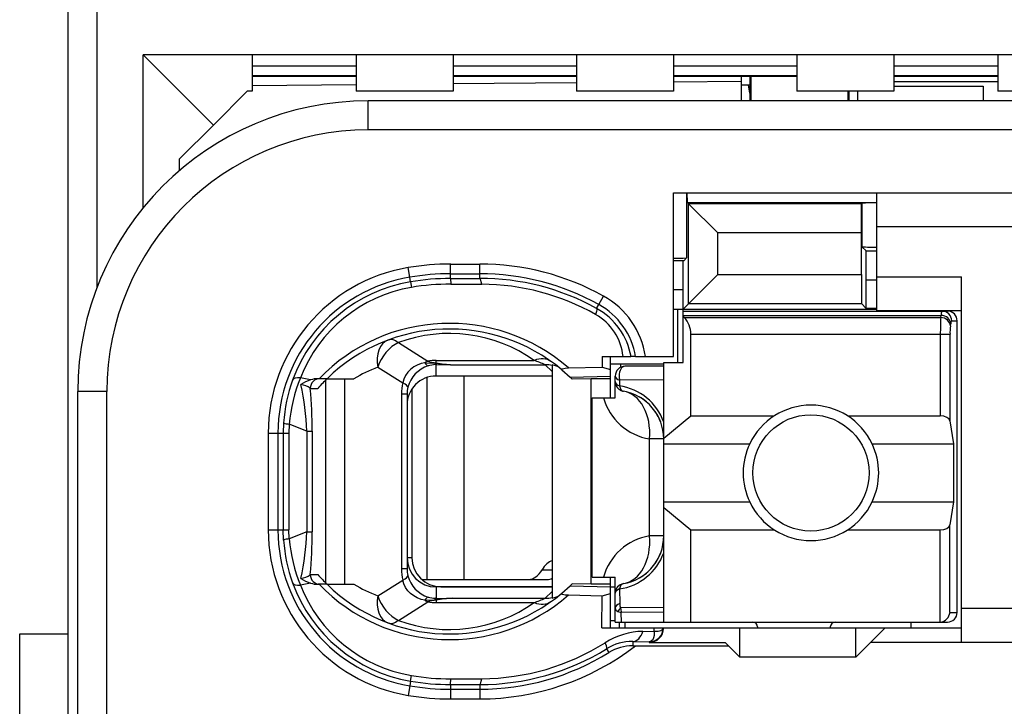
# Model space of a CAD drawing. Extents: x 0 to 183, y 0 to 174.
# Tile 16 of 31: x 0 to 10.17, y 94.41 to 101.5. Entities that reach past the tile are written whole.
import ezdxf

# ---------------------------------------------------------------- set-up
doc = ezdxf.new("R2010")
doc.units = 0
doc.header["$LTSCALE"] = 11.336579
doc.header["$MEASUREMENT"] = 0
doc.layers.get('0').update_dxf_attribs({"linetype": 'CONTINUOUS'})

msp = doc.modelspace()

# ---------------------------------------------------------------- linework, layer by layer
at = {"color": 7, "linetype": 'CONTINUOUS'}
for p, q in [((0.5023, 18.2086), (0.5023, 138.6073)), ((0.8023, 98.7358), (0.8023, 104.5818)), ((1.2774, 99.5547), (1.2774, 101.1336)), ((2.0023, 100.4087), (1.2774, 101.1336)), ((11.2272, 101.1336), (1.2774, 101.1336)), ((2.4022, 101.1336), (2.4022, 100.7588)), ((3.4775, 101.1336), (3.4775, 100.7588)), ((4.4772, 101.1336), (4.4772, 100.7588)), ((5.7522, 101.1336), (5.7522, 100.7588)), ((6.7524, 101.1336), (6.7524, 100.7588)), ((8.0274, 101.1336), (8.0274, 100.7588)), ((9.0271, 101.1336), (9.0271, 100.7588)), ((10.1024, 101.1336), (10.1024, 100.7588)), ((3.4775, 101.0165), (2.4022, 101.0165)), ((5.7522, 101.0165), (4.4772, 101.0165)), ((8.0274, 101.0165), (6.7524, 101.0165)), ((10.1024, 101.0165), (9.0271, 101.0165)), ((3.4775, 100.9176), (2.4022, 100.9176)), ((3.4775, 100.9086), (2.4022, 100.9086)), ((5.7522, 100.9176), (4.4772, 100.9176)), ((5.7522, 100.9086), (4.4772, 100.9086)), ((8.0274, 100.9176), (6.7524, 100.9176)), ((8.0274, 100.9086), (6.7524, 100.9086)), ((7.4524, 100.8587), (6.7524, 100.8525)), ((7.4524, 100.9086), (7.4524, 100.6588)), ((7.5423, 100.9086), (7.5423, 100.6585)), ((7.5523, 100.9086), (7.5523, 100.6588)), ((10.1024, 100.9176), (9.0271, 100.9176)), ((10.1024, 100.9086), (9.0271, 100.9086)), ((9.0271, 100.8587), (10.1024, 100.8587)), ((2.0023, 100.4087), (2.3523, 100.7588)), ((2.4022, 100.7588), (2.3523, 100.7588)), ((3.4775, 100.8239), (2.4022, 100.8146)), ((4.4772, 100.7588), (3.4775, 100.7588)), ((5.7522, 100.8438), (4.4772, 100.8328)), ((6.7524, 100.7588), (5.7522, 100.7588)), ((7.4524, 100.8245), (7.5423, 100.8245)), ((7.5423, 100.7388), (7.5278, 100.8245)), ((9.0271, 100.7588), (8.0274, 100.7588)), ((8.5524, 100.7588), (8.5524, 100.6588)), ((8.5624, 100.7588), (8.5624, 100.6588)), ((8.6523, 100.7588), (8.6523, 100.6588)), ((9.0271, 100.8087), (9.9522, 100.8087)), ((9.9522, 100.8087), (9.9522, 100.6588)), ((10.8524, 100.7588), (10.1024, 100.7588)), ((3.6022, 100.3588), (3.6022, 100.6588)), ((11.6023, 100.6588), (3.6022, 100.6588)), ((1.6523, 100.0587), (2.0023, 100.4087)), ((11.9024, 100.3588), (3.6022, 100.3588)), ((1.6523, 99.9385), (1.6523, 100.0587)), ((6.7524, 98.0189), (6.7524, 99.7087)), ((6.7524, 99.7087), (11.8022, 99.7087)), ((6.8888, 99.7087), (6.8888, 99.0386)), ((6.8981, 99.6088), (6.8933, 99.7087)), ((8.8521, 98.4936), (8.8521, 99.7087)), ((6.8981, 99.6088), (6.9095, 99.5971)), ((6.8981, 99.6088), (8.8521, 99.6088)), ((6.9095, 98.566), (6.9095, 99.5971)), ((6.9095, 99.5971), (7.2099, 99.297)), ((8.695, 99.5971), (6.9095, 99.5971)), ((8.6947, 99.297), (8.695, 99.5971)), ((8.6989, 99.6012), (8.695, 99.5971)), ((8.6989, 99.6012), (8.6989, 99.1537)), ((11.8022, 99.3586), (8.8521, 99.3586)), ((7.2099, 98.8664), (7.2099, 99.297)), ((8.6947, 99.297), (7.2099, 99.297)), ((8.6947, 98.8664), (8.6947, 99.297)), ((8.7426, 99.1099), (8.6989, 99.1537)), ((6.8588, 99.0086), (6.8888, 99.0386)), ((8.744, 98.8099), (8.7426, 99.1099)), ((8.7426, 99.1099), (8.8521, 99.1099)), ((4.03, 98.8388), (4.0135, 98.9377)), ((4.4524, 98.8254), (4.4524, 98.9745)), ((4.4524, 98.9745), (4.7521, 98.9745)), ((4.7521, 98.8261), (4.7521, 98.9745)), ((6.8588, 99.0086), (6.7524, 99.0086)), ((6.8523, 98.7086), (6.8536, 99.0086)), ((4.0383, 98.7909), (4.03, 98.8388)), ((4.4524, 98.8743), (4.7521, 98.8743)), ((4.4524, 98.8254), (4.7521, 98.8261)), ((4.4524, 98.825), (4.4531, 98.7668)), ((6.8523, 98.5088), (7.2099, 98.8664)), ((7.2099, 98.8664), (8.6947, 98.8664)), ((8.6947, 98.8664), (8.695, 98.566)), ((8.8521, 98.8436), (9.7272, 98.8436)), ((9.7272, 95.0687), (9.7272, 98.8436)), ((4.0383, 98.7902), (4.0473, 98.733)), ((4.4531, 98.7668), (4.7728, 98.7658)), ((8.744, 98.517), (8.744, 98.8099)), ((8.744, 98.8099), (8.8521, 98.8099)), ((5.9813, 98.5563), (6.0299, 98.6435)), ((6.8523, 98.7086), (6.7524, 98.7086)), ((6.8523, 97.9586), (6.8523, 98.7086)), ((5.9596, 98.5163), (5.9813, 98.5563)), ((6.9095, 98.566), (8.695, 98.566)), ((8.744, 98.517), (8.695, 98.566)), ((8.8521, 98.517), (8.744, 98.517)), ((6.7524, 98.5088), (8.8521, 98.5088)), ((6.7971, 97.9586), (6.7971, 98.5088)), ((6.8523, 98.4888), (9.5822, 98.4888)), ((6.8523, 98.4443), (9.5164, 98.4443)), ((6.8623, 98.4223), (6.8523, 98.4306)), ((6.8623, 98.4223), (9.5129, 98.4223)), ((8.8521, 98.4936), (9.7272, 98.4936)), ((9.5129, 98.4223), (9.5164, 98.4443)), ((9.6125, 98.3355), (9.6159, 98.3579)), ((9.6259, 98.3889), (9.6824, 98.3889)), ((9.6824, 95.3787), (9.6824, 98.3889)), ((6.9322, 97.4072), (6.9322, 98.249)), ((6.9322, 98.249), (9.608, 98.249)), ((9.5084, 98.249), (9.5084, 97.4072)), ((9.608, 98.249), (9.608, 97.3548)), ((3.9122, 98.1632), (4.2178, 97.9723)), ((6.0161, 98.0189), (6.0172, 97.9093)), ((6.0161, 98.0189), (6.3141, 98.0189)), ((6.1023, 97.5937), (6.1023, 98.0189)), ((6.3148, 98.0189), (6.3159, 98.0189)), ((6.362, 98.0189), (6.3162, 98.0189)), ((6.3624, 98.0189), (6.7524, 98.0189)), ((3.7, 97.909), (3.9573, 97.7481)), ((4.0707, 97.9117), (4.0376, 97.8866)), ((4.1072, 97.9317), (4.0707, 97.9117)), ((4.1461, 97.9465), (4.1072, 97.9317)), ((4.1871, 97.9561), (4.1461, 97.9465)), ((4.1871, 97.9561), (4.2933, 97.9517)), ((4.2933, 97.9517), (4.3022, 97.9551)), ((4.2933, 97.9517), (4.2933, 97.9362)), ((4.3074, 97.95), (4.2933, 97.9517)), ((4.3022, 97.9362), (4.2933, 97.9362)), ((4.3022, 97.9551), (4.3022, 97.9793)), ((4.3022, 97.9793), (5.3144, 97.9793)), ((4.3022, 97.8187), (4.3022, 97.9362)), ((4.3022, 97.9362), (4.472, 97.9348)), ((4.3074, 97.95), (4.3026, 97.9365)), ((4.472, 97.9348), (5.4277, 97.9348)), ((5.5021, 97.8659), (5.4277, 97.9348)), ((5.5021, 97.9331), (5.5021, 95.5268)), ((5.6692, 97.9014), (6.0172, 97.9093)), ((6.0172, 97.9093), (6.1023, 97.8845)), ((6.1016, 97.9438), (6.6525, 97.9438)), ((6.2066, 97.9438), (6.2066, 97.9076)), ((6.6525, 97.9186), (6.2521, 97.9186)), ((6.6525, 95.2788), (6.6525, 97.9586)), ((6.6525, 97.9586), (6.8523, 97.9586)), ((3.9859, 97.8235), (3.9684, 97.7867)), ((4.009, 97.8573), (3.9859, 97.8235)), ((4.0376, 97.8866), (4.009, 97.8573)), ((5.5021, 97.8187), (4.3022, 97.8187)), ((4.5875, 97.8187), (4.5875, 95.7184)), ((5.601, 97.8825), (5.6858, 97.807)), ((5.6858, 97.807), (6.1023, 97.816)), ((5.6858, 97.807), (5.7023, 97.7912)), ((6.1522, 97.5937), (6.1522, 97.8187)), ((3.0065, 97.7791), (2.9004, 97.7994)), ((3.176, 97.7912), (3.083, 97.7912)), ((3.1639, 95.6805), (3.1639, 97.7791)), ((3.1764, 97.7912), (3.454, 97.7912)), ((3.3583, 95.6688), (3.3583, 97.7912)), ((3.9684, 97.7867), (3.9573, 97.7481)), ((4.2057, 97.8029), (4.2057, 95.7184)), ((5.7026, 97.7908), (5.7068, 97.787)), ((5.9021, 97.7912), (5.7068, 97.787)), ((5.9021, 95.6688), (5.9021, 97.7912)), ((6.1023, 97.7912), (5.9021, 97.7912)), ((6.197, 97.7743), (6.1963, 97.7171)), ((6.6525, 97.7805), (6.197, 97.7743)), ((0.6022, 80.859), (0.6022, 97.6589)), ((0.9022, 97.6589), (0.6022, 97.6589)), ((0.9022, 90.9676), (0.9022, 97.6589)), ((3.0027, 97.6912), (3.0809, 97.6912)), ((3.9436, 97.6327), (3.9436, 95.8273)), ((4.0021, 97.6327), (3.9436, 97.6327)), ((4.0021, 97.6327), (4.0021, 95.8273)), ((4.0521, 97.684), (4.0521, 95.9437)), ((5.9124, 95.7439), (5.9124, 97.5937)), ((5.9124, 97.5937), (6.1522, 97.5937)), ((6.6525, 97.1764), (6.9322, 97.4072)), ((6.9322, 97.4072), (7.7941, 97.4072)), ((8.5504, 97.4072), (9.5084, 97.4072)), ((2.7271, 97.3348), (2.7233, 97.2287)), ((2.785, 97.3217), (2.7819, 97.2287)), ((2.9679, 97.2501), (2.785, 97.3217)), ((9.608, 97.3548), (9.6438, 97.1185)), ((2.569, 97.2287), (2.569, 96.231)), ((2.569, 97.2287), (2.7819, 97.2287)), ((2.6692, 97.2287), (2.6692, 96.231)), ((2.7233, 97.2287), (2.7233, 96.231)), ((2.7819, 97.2287), (2.7819, 96.231)), ((2.9679, 97.2501), (2.9679, 96.2104)), ((2.9679, 97.2501), (3.0234, 97.2501)), ((3.0234, 97.2501), (3.0234, 96.2104)), ((6.5057, 96.169), (6.5057, 97.1688)), ((6.6525, 97.1688), (6.5057, 97.1688)), ((6.6525, 97.1185), (7.5403, 97.1185)), ((8.8043, 97.1185), (9.6438, 97.1185)), ((9.6438, 97.1185), (9.6438, 96.519)), ((6.6525, 96.519), (7.5403, 96.519)), ((8.8043, 96.519), (9.6438, 96.519)), ((9.6438, 96.519), (9.608, 96.2827)), ((6.6525, 96.4612), (6.9322, 96.2304)), ((9.608, 95.3787), (9.608, 96.2827)), ((2.569, 96.231), (2.7819, 96.231)), ((2.7271, 96.1249), (2.7233, 96.231)), ((2.785, 96.138), (2.7819, 96.231)), ((2.9679, 96.2104), (2.785, 96.138)), ((2.9679, 96.2104), (3.0234, 96.2104)), ((6.9322, 95.2788), (6.9322, 96.2304)), ((6.9322, 96.2304), (7.7941, 96.2304)), ((8.5504, 96.2304), (9.5084, 96.2304)), ((9.5084, 95.2788), (9.5084, 96.2304)), ((6.6525, 96.169), (6.5057, 96.169)), ((4.0521, 95.9437), (4.0021, 95.9437)), ((4.0021, 95.8273), (3.9436, 95.8273)), ((5.3964, 95.819), (5.5021, 95.819)), ((3.0065, 95.6812), (2.9004, 95.6605)), ((3.0027, 95.7687), (3.0809, 95.7687)), ((3.176, 95.6688), (3.083, 95.6688)), ((3.1764, 95.6688), (3.454, 95.6688)), ((3.7, 95.551), (3.9573, 95.7115)), ((3.9684, 95.6729), (3.9573, 95.7115)), ((3.9859, 95.6364), (3.9684, 95.6729)), ((4.1537, 95.7184), (5.448, 95.7184)), ((5.6858, 95.6529), (5.7023, 95.6688)), ((5.7026, 95.6688), (5.7068, 95.6729)), ((5.9021, 95.6688), (5.7068, 95.6729)), ((6.1023, 95.6688), (5.9021, 95.6688)), ((5.9124, 95.7439), (6.1522, 95.7439)), ((6.1023, 95.2189), (6.1023, 95.7439)), ((6.1522, 95.2788), (6.1522, 95.7439)), ((4.009, 95.6027), (3.9859, 95.6364)), ((4.0376, 95.573), (4.009, 95.6027)), ((4.0707, 95.5482), (4.0376, 95.573)), ((4.3022, 95.6412), (4.3022, 95.5234)), ((5.5021, 95.6412), (4.3022, 95.6412)), ((4.3522, 95.644), (5.5021, 95.644)), ((5.5021, 95.5937), (5.4277, 95.5248)), ((5.601, 95.5772), (5.6858, 95.6529)), ((5.6858, 95.6529), (6.1023, 95.644)), ((6.0172, 95.5503), (6.1023, 95.5751)), ((6.1023, 95.644), (6.1522, 95.644)), ((6.1963, 95.6205), (6.1987, 95.4704)), ((3.9122, 95.2967), (4.2178, 95.4876)), ((4.1072, 95.5282), (4.0707, 95.5482)), ((4.1461, 95.5131), (4.1072, 95.5282)), ((4.1871, 95.5034), (4.1461, 95.5131)), ((4.1871, 95.5034), (4.2933, 95.5083)), ((4.2933, 95.5083), (4.2933, 95.5241)), ((4.3022, 95.5234), (4.2933, 95.5241)), ((4.3074, 95.5103), (4.2933, 95.5083)), ((4.2933, 95.5083), (4.3022, 95.5048)), ((4.3022, 95.5234), (4.472, 95.5248)), ((4.3022, 95.5048), (4.3022, 95.4807)), ((4.3022, 95.4807), (5.3144, 95.4807)), ((4.3074, 95.5103), (4.3026, 95.5234)), ((4.472, 95.5248), (5.4277, 95.5248)), ((5.6692, 95.5586), (6.0172, 95.5503)), ((6.0141, 95.2189), (6.0172, 95.5503)), ((6.1784, 95.3877), (6.2142, 95.3766)), ((6.6525, 95.4297), (6.2077, 95.4249)), ((6.6525, 95.3801), (6.2142, 95.3766)), ((6.2156, 95.2788), (6.2142, 95.3766)), ((9.608, 95.3787), (9.6824, 95.3787)), ((11.8022, 95.4187), (9.7272, 95.4187)), ((6.1023, 95.294), (6.1522, 95.294)), ((6.1526, 95.2788), (9.5822, 95.2788)), ((6.1974, 95.2189), (6.1974, 95.2788)), ((6.2521, 95.2788), (6.2521, 95.2189)), ((9.2022, 95.2788), (9.2022, 95.2189)), ((6.0141, 95.2189), (9.7272, 95.2189)), ((6.4382, 95.183), (6.5532, 95.1844)), ((6.5536, 95.1617), (6.5522, 95.141)), ((6.5532, 95.1844), (6.5539, 95.2189)), ((6.5532, 95.1844), (6.5939, 95.1851)), ((6.5532, 95.1844), (6.5536, 95.1617)), ((6.5939, 95.1851), (6.6104, 95.1872)), ((6.6104, 95.1872), (6.6238, 95.192)), ((6.6238, 95.192), (6.6345, 95.1975)), ((6.6345, 95.1975), (6.6418, 95.2051)), ((6.6418, 95.2051), (6.6459, 95.2182)), ((7.4372, 94.9184), (7.4372, 95.2189)), ((7.6222, 95.2285), (7.6222, 95.2189)), ((8.3722, 95.2285), (8.3722, 95.2189)), ((8.6372, 94.9184), (8.6372, 95.2189)), ((8.9373, 95.2189), (8.7874, 95.0687)), ((0.0024, 60.1588), (0.0024, 95.1589)), ((0.0024, 95.1589), (0.5023, 95.1589)), ((6.3327, 95.0776), (6.3327, 95.0335)), ((6.3327, 95.0776), (6.5022, 95.0749)), ((6.5112, 95.0762), (6.5022, 95.0749)), ((6.5022, 95.0749), (6.5022, 95.0687)), ((6.5022, 95.0687), (7.2874, 95.0687)), ((6.5267, 95.0838), (6.5112, 95.0762)), ((6.5384, 95.0969), (6.5267, 95.0838)), ((6.547, 95.1162), (6.5384, 95.0969)), ((6.5522, 95.141), (6.547, 95.1162)), ((7.3222, 95.0335), (7.2874, 95.0687)), ((8.6372, 94.9184), (8.7874, 95.0687)), ((11.8022, 95.0687), (8.7874, 95.0687)), ((6.063, 95.0039), (6.0868, 94.9653)), ((6.3327, 95.0335), (7.3222, 95.0335)), ((7.3222, 95.0335), (7.4372, 94.9184)), ((8.6372, 94.9184), (7.4372, 94.9184)), ((4.0383, 94.669), (4.03, 94.6208)), ((4.0383, 94.6697), (4.0473, 94.7269)), ((4.4524, 94.6346), (4.4531, 94.6931)), ((4.4531, 94.6931), (4.7728, 94.6938)), ((4.03, 94.6208), (4.0135, 94.5223)), ((4.4524, 94.6346), (4.4524, 94.4857)), ((4.4524, 94.6346), (4.7521, 94.6339)), ((4.4524, 94.5857), (4.7521, 94.5857)), ((4.7521, 94.6339), (4.7521, 94.4857)), ((4.4524, 94.4857), (4.7521, 94.4857))]:
    msp.add_line(p, q, dxfattribs=at)
for centre, radius, start, end in [((3.6023, 97.6587), 3.0001, 90.00237, 179.99763), ((3.6023, 97.6587), 2.7, 90.0024, 179.9976), ((6.7704, 101.0355), 2.0007, 269.48254, 273.39128), ((4.3026, 97.2284), 1.7336, 99.59901, 179.98798), ((4.4532, 96.3338), 2.6407, 90.01696, 99.58502), ((4.752, 96.3429), 2.6317, 60.94959, 89.99742), ((4.302, 97.2288), 1.6328, 99.58925, 180.00312), ((4.4509, 96.3607), 2.5136, 89.96625, 99.63945), ((4.4509, 96.3362), 2.4892, 89.96462, 99.5409), ((4.7521, 96.3394), 2.5349, 60.99196, 89.99883), ((4.7577, 96.3392), 2.4869, 61.09792, 90.12801), ((4.2998, 97.2385), 1.574, 99.56387, 159.99195), ((4.2981, 97.2537), 1.5005, 99.62283, 158.67229), ((4.7583, 96.3404), 2.4254, 60.60863, 89.65697), ((5.6136, 97.8919), 0.8592, 8.49965, 61.0161), ((5.6181, 97.8972), 0.7069, 9.91316, 61.14529), ((5.6127, 97.8916), 0.7601, 9.63911, 60.98457), ((5.6762, 97.9662), 0.5584, 5.41699, 60.80314), ((6.7046, 98.2601), 0.2272, 357.20289, 45.80243), ((12.4059, 98.2667), 2.8975, 176.92151, 180.34948), ((4.4395, 96.4912), 1.8711, 48.91041, 135.99152), ((10.2121, 98.2635), 0.6039, 173.15707, 181.3768), ((4.4393, 96.4913), 1.8124, 50.13718, 134.17581), ((4.4394, 96.7459), 1.5122, 54.64692, 110.40313), ((4.2266, 96.4939), 1.5099, 110.4118, 120.77615), ((4.3163, 97.6216), 0.3165, 107.53299, 165.30939), ((4.5212, 99.0654), 1.1317, 258.84207, 267.50996), ((4.5323, 99.4903), 1.5567, 261.6921, 267.78183), ((4.7568, 96.3908), 1.6835, 66.51471, 70.65936), ((6.2522, 97.8186), 0.1, 90.04068, 179.95932), ((4.3027, 97.5185), 0.3002, 90.0966, 180.16581), ((4.3255, 97.227), 1.602, 159.92151, 176.14134), ((4.4831, 97.1643), 1.7054, 158.13496, 174.70239), ((0.06, 97.1242), 2.9107, 2.47934, 12.04395), ((4.3725, 96.5529), 1.7216, 134.02668, 138.60913), ((4.2951, 97.6328), 0.293, 166.36603, 180.0308), ((6.1109, 97.1478), 0.5757, 19.83788, 81.4724), ((-1.9519, 97.238), 4.9753, 0.1392, 5.22674), ((6.1523, 97.1685), 0.5001, 0.03568, 80.41423), ((6.1542, 97.1712), 0.4969, 40.10239, 60.36207), ((6.6054, 97.7597), 0.5993, 196.07886, 260.41981), ((8.1723, 96.8186), 0.6995, 25.38521, 154.61479), ((6.1448, 97.1646), 0.5083, 20.23, 39.99265), ((8.1725, 96.8188), 0.6997, 154.63731, 205.36269), ((8.1747, 96.8188), 0.6972, 334.54104, 25.45896), ((8.1723, 96.8189), 0.6995, 205.38521, 334.61479), ((4.3025, 96.2315), 1.7335, 180.0167, 260.4033), ((4.3026, 96.2312), 1.6333, 180.00782, 260.39486), ((0.0627, 96.3357), 2.908, 347.95246, 357.52943), ((-1.9511, 96.2219), 4.9745, 354.77297, 359.86705), ((4.3348, 96.2345), 1.6114, 183.89848, 200.02926), ((4.4822, 96.2955), 1.7045, 185.30112, 201.8712), ((6.6062, 95.5773), 0.6002, 99.64097, 163.87963), ((6.1523, 96.1688), 0.5001, 279.58452, 0.02247), ((6.1114, 96.1892), 0.5749, 278.49109, 340.23043), ((6.1449, 96.1726), 0.5083, 320.00677, 339.76968), ((4.3521, 95.944), 0.3, 180.05534, 270.01206), ((6.1533, 96.1677), 0.4987, 299.63781, 319.80876), ((4.3007, 96.2223), 1.5752, 200.03604, 260.4101), ((2.8701, 95.9606), 0.2341, 278.97782, 304.62591), ((3.083, 95.9111), 0.2423, 251.60282, 270.00489), ((4.4395, 96.9692), 1.8714, 224.01659, 311.08148), ((4.4395, 96.9685), 1.8124, 225.81605, 309.85444), ((4.2131, 96.9379), 1.4788, 239.11459, 249.69746), ((4.2976, 96.2056), 1.4998, 201.31295, 260.39192), ((4.4393, 96.7149), 1.513, 249.61305, 305.3369), ((4.5346, 93.8724), 1.6536, 92.16646, 97.89695), ((5.4839, 95.6766), 0.1508, 276.94593, 309.75035), ((6.4536, 94.4261), 0.757, 91.16965, 122.31932), ((4.7562, 97.1251), 2.4313, 270.39171, 302.11945), ((6.3252, 94.575), 0.5027, 89.13921, 121.43696), ((4.7517, 97.1225), 2.6367, 270.00981, 307.60409), ((4.7578, 97.121), 2.4871, 269.86997, 301.65392), ((4.7519, 97.1225), 2.5369, 270.0065, 301.74943), ((6.3286, 94.571), 0.4626, 89.48783, 121.51969), ((4.454, 97.1581), 2.5236, 260.5196, 269.96518), ((4.4507, 97.1209), 2.4278, 260.43353, 270.05568), ((4.452, 97.1367), 2.551, 260.47946, 270.00989), ((4.4542, 97.1605), 2.6748, 260.51749, 269.96285)]:
    msp.add_arc(centre, radius, start, end, dxfattribs=at)
for points in [[(8.5659, 100.7594), (8.5645, 100.7525), (8.5635, 100.7457), (8.5624, 100.7388)], [(8.8521, 99.6064), (8.8012, 99.6067), (8.7498, 99.6053), (8.6989, 99.6015)], [(8.6989, 99.1537), (8.7498, 99.1496), (8.8012, 99.1482), (8.8521, 99.1485)], [(4.7728, 98.7658), (4.7673, 98.8033), (4.76, 98.825), (4.7521, 98.8261)], [(4.4531, 98.7668), (4.317, 98.7671), (4.1813, 98.7554), (4.0473, 98.733)], [(9.6125, 98.3355), (9.6101, 98.382), (9.5663, 98.4202), (9.5129, 98.4223)], [(9.5253, 98.4888), (9.5194, 98.4747), (9.5164, 98.4598), (9.517, 98.4447)], [(9.6159, 98.3579), (9.6135, 98.4044), (9.5698, 98.4426), (9.5164, 98.4443)], [(9.6259, 98.3889), (9.6259, 98.444), (9.5815, 98.4888), (9.5264, 98.4888)], [(9.6824, 98.3889), (9.6824, 98.444), (9.6376, 98.4888), (9.5822, 98.4888)], [(9.6249, 98.3889), (9.619, 98.3795), (9.6163, 98.3689), (9.6166, 98.3579)], [(3.8075, 98.1901), (3.7196, 98.1574), (3.6752, 98.0416), (3.7, 97.909)], [(3.9122, 98.1632), (3.8189, 98.1215), (3.7352, 98.0206), (3.7, 97.909)], [(3.9122, 98.1632), (3.8743, 98.1918), (3.8378, 98.2011), (3.8075, 98.1901)], [(4.2178, 97.9723), (4.2075, 97.9679), (4.1971, 97.9624), (4.1871, 97.9561)], [(4.1878, 97.9565), (4.194, 97.9417), (4.2057, 97.9297), (4.2205, 97.9227)], [(4.2174, 97.9723), (4.2453, 97.9641), (4.2736, 97.9582), (4.3022, 97.9555)], [(4.3022, 97.9793), (4.274, 97.9793), (4.2457, 97.9772), (4.2178, 97.9723)], [(4.2933, 97.9362), (4.2685, 97.9352), (4.2443, 97.931), (4.2209, 97.9234)], [(5.4877, 97.9696), (5.4425, 98.0017), (5.3798, 98.0054), (5.3144, 97.9793)], [(5.5021, 97.9262), (5.478, 97.9321), (5.4529, 97.9352), (5.4277, 97.9348)], [(5.5803, 97.8997), (5.558, 97.9176), (5.5307, 97.9293), (5.5021, 97.9331)], [(6.1522, 97.8187), (6.1522, 97.8008), (6.1691, 97.7842), (6.197, 97.7743)], [(2.9004, 97.7994), (2.857, 97.8022), (2.8281, 97.7939), (2.8208, 97.777)], [(3.0031, 97.6919), (2.9741, 97.7116), (2.9414, 97.725), (2.9066, 97.7309)], [(3.0065, 97.7791), (2.9714, 97.7677), (2.9376, 97.7519), (2.9069, 97.7315)], [(3.1013, 97.7912), (3.0468, 97.7912), (3.0027, 97.7463), (3.0027, 97.6912)], [(3.083, 97.7912), (3.0572, 97.7908), (3.0313, 97.7867), (3.0065, 97.7791)], [(3.9573, 97.7481), (3.9481, 97.7102), (3.9436, 97.6716), (3.9436, 97.6327)], [(4.0104, 97.7019), (4.0121, 97.714), (3.9932, 97.7309), (3.9573, 97.7481)], [(6.1522, 97.7605), (6.1522, 97.7429), (6.1688, 97.7267), (6.1963, 97.7171)], [(6.1522, 97.7605), (6.1522, 97.7367), (6.1605, 97.714), (6.176, 97.6957)], [(6.1963, 97.7171), (6.2015, 97.6861), (6.2163, 97.6651), (6.2356, 97.6616)], [(6.176, 97.6957), (6.1836, 97.6868), (6.1925, 97.6792), (6.2029, 97.6733)], [(6.2029, 97.6733), (6.2129, 97.6678), (6.2239, 97.6637), (6.2356, 97.6616)], [(6.5057, 97.1688), (6.527, 97.4203), (6.4109, 97.632), (6.2356, 97.6616)], [(9.608, 97.3548), (9.6035, 97.3844), (9.5605, 97.4072), (9.5084, 97.4072)], [(2.7268, 97.3342), (2.7454, 97.3272), (2.765, 97.3231), (2.785, 97.3225)], [(9.5084, 96.2304), (9.5605, 96.2304), (9.6035, 96.2531), (9.608, 96.2827)], [(2.785, 96.1373), (2.765, 96.1366), (2.7454, 96.1325), (2.7268, 96.1256)], [(6.2356, 95.6757), (6.4109, 95.7053), (6.527, 95.9168), (6.5057, 96.169)], [(4.0025, 95.9423), (4.0021, 95.7763), (4.1362, 95.6412), (4.3022, 95.6412)], [(5.5025, 95.9127), (5.4615, 95.9003), (5.4239, 95.8672), (5.3964, 95.819)], [(3.9436, 95.8273), (3.9436, 95.788), (3.9481, 95.7494), (3.9573, 95.7115)], [(4.0021, 95.8273), (4.0021, 95.8038), (4.0049, 95.7804), (4.0104, 95.7584)], [(5.2565, 95.7184), (5.3099, 95.7205), (5.3605, 95.757), (5.3964, 95.819)], [(2.8208, 95.6826), (2.8281, 95.6661), (2.857, 95.6578), (2.9004, 95.6605)], [(2.9069, 95.7287), (2.9376, 95.7081), (2.9714, 95.6922), (3.0065, 95.6805)], [(3.0027, 95.7687), (3.0027, 95.7136), (3.0468, 95.6688), (3.1013, 95.6688)], [(3.0809, 95.7687), (3.1112, 95.7342), (3.1429, 95.7012), (3.176, 95.6688)], [(3.9573, 95.7115), (3.9932, 95.7294), (4.0121, 95.746), (4.0104, 95.7584)], [(4.0101, 95.7577), (4.0376, 95.6529), (4.1172, 95.5689), (4.2209, 95.5365)], [(5.448, 95.7184), (5.4663, 95.7191), (5.4845, 95.7239), (5.5018, 95.7322)], [(6.2356, 95.6757), (6.1874, 95.6674), (6.1522, 95.6261), (6.1522, 95.5772)], [(6.2356, 95.6757), (6.2163, 95.6722), (6.2015, 95.6516), (6.1963, 95.6205)], [(6.1963, 95.6205), (6.1688, 95.6109), (6.1522, 95.5944), (6.1522, 95.5772)], [(3.7, 95.551), (3.6752, 95.4187), (3.7196, 95.3022), (3.8075, 95.2698)], [(3.7, 95.551), (3.7352, 95.4394), (3.8189, 95.3387), (3.9122, 95.2967)], [(4.1871, 95.5034), (4.1971, 95.4972), (4.2075, 95.4924), (4.2178, 95.4876)], [(4.2205, 95.5372), (4.2057, 95.5303), (4.194, 95.5179), (4.1878, 95.5034)], [(4.3022, 95.5048), (4.2736, 95.5014), (4.2453, 95.4958), (4.2174, 95.4876)], [(4.2178, 95.4876), (4.2457, 95.4828), (4.274, 95.4807), (4.3022, 95.4807)], [(4.2209, 95.5365), (4.2443, 95.5289), (4.2685, 95.5248), (4.2933, 95.5241)], [(4.472, 95.5248), (4.4152, 95.5227), (4.3584, 95.5158), (4.3022, 95.5048)], [(5.3144, 95.4807), (5.3526, 95.4938), (5.3905, 95.5089), (5.4277, 95.5248)], [(5.3144, 95.4807), (5.3798, 95.4545), (5.4425, 95.4579), (5.4877, 95.4903)], [(5.4277, 95.5248), (5.4529, 95.5248), (5.478, 95.5276), (5.5021, 95.5338)], [(6.1987, 95.4704), (6.1698, 95.46), (6.1522, 95.4428), (6.1522, 95.4242)], [(6.1987, 95.4704), (6.1977, 95.4545), (6.2008, 95.4387), (6.2077, 95.4249)], [(6.1522, 95.4242), (6.1515, 95.4076), (6.1622, 95.3925), (6.1784, 95.3883)], [(6.2077, 95.4249), (6.1956, 95.4146), (6.1856, 95.4021), (6.1784, 95.3883)], [(6.2077, 95.4249), (6.2084, 95.4083), (6.2105, 95.3925), (6.2142, 95.3766)], [(9.5084, 95.2788), (9.5611, 95.2843), (9.6028, 95.3264), (9.6083, 95.3787)], [(9.5822, 95.2788), (9.6376, 95.2788), (9.6824, 95.3236), (9.6824, 95.3787)], [(3.8075, 95.2698), (3.8378, 95.2588), (3.8743, 95.2678), (3.9122, 95.2967)], [(7.6222, 95.2285), (7.6222, 95.2561), (7.5998, 95.2788), (7.5723, 95.2788)], [(8.4222, 95.2788), (8.3946, 95.2788), (8.3722, 95.2561), (8.3722, 95.2285)], [(6.3327, 95.0776), (6.3765, 95.0783), (6.4168, 95.119), (6.4382, 95.183)], [(6.5022, 95.0749), (6.5815, 95.0749), (6.6459, 95.1396), (6.6459, 95.2189)], [(4.7521, 94.6339), (4.76, 94.6346), (4.7673, 94.6566), (4.7728, 94.6938)]]:
    msp.add_open_spline(points, degree=3, dxfattribs=at)
for points, knots in [([(5.9596, 98.5163), (5.9607, 98.5153), (5.9624, 98.5108), (5.9624, 98.5108), (5.9624, 98.5108), (5.9624, 98.5039), (5.9624, 98.5039), (5.9624, 98.5039), (5.959, 98.485), (5.959, 98.485), (5.959, 98.485), (5.9486, 98.4536), (5.9486, 98.4536)], [0, 0, 0, 0, 1, 1, 1, 2, 2, 2, 3, 3, 3, 4, 4, 4, 4]), ([(6.2521, 97.9186), (6.2184, 97.9186), (6.1908, 97.8738), (6.1908, 97.8187), (6.1908, 97.8032), (6.1929, 97.788), (6.197, 97.7743)], [0, 0, 0, 0, 1, 1, 1, 2, 2, 2, 2]), ([(5.601, 97.8825), (5.601, 97.8825), (5.5982, 97.8859), (5.5982, 97.8859), (5.5979, 97.8876), (5.5982, 97.889), (5.5982, 97.889), (5.599, 97.89), (5.601, 97.8921), (5.601, 97.8921), (5.601, 97.8921), (5.6062, 97.8942), (5.6062, 97.8942), (5.6062, 97.8942), (5.6217, 97.8979), (5.6217, 97.8979), (5.6217, 97.8979), (5.6361, 97.8997), (5.6361, 97.8997), (5.6361, 97.8997), (5.6692, 97.9014), (5.6692, 97.9014)], [0, 0, 0, 0, 1, 1, 1, 2, 2, 2, 3, 3, 3, 4, 4, 4, 5, 5, 5, 6, 6, 6, 7, 7, 7, 7]), ([(8.7722, 96.8188), (8.7722, 97.1502), (8.5035, 97.4189), (8.1724, 97.4189), (7.841, 97.4189), (7.5723, 97.1502), (7.5723, 96.8188), (7.5723, 96.4874), (7.841, 96.2186), (8.1724, 96.2186), (8.5035, 96.2186), (8.7722, 96.4874), (8.7722, 96.8188), (8.7722, 96.8188), (8.7722, 96.8188), (8.7722, 96.8188)], [0, 0, 0, 0, 1, 1, 1, 2, 2, 2, 3, 3, 3, 4, 4, 4, 5, 5, 5, 5]), ([(5.601, 95.5772), (5.601, 95.5772), (5.5982, 95.5737), (5.5982, 95.5737), (5.5979, 95.5723), (5.5982, 95.5709), (5.5982, 95.5709), (5.599, 95.5696), (5.601, 95.5682), (5.601, 95.5682), (5.601, 95.5682), (5.6062, 95.5654), (5.6062, 95.5654), (5.6062, 95.5654), (5.6217, 95.562), (5.6217, 95.562), (5.6217, 95.562), (5.6361, 95.5606), (5.6361, 95.5606), (5.6361, 95.5606), (5.6692, 95.5586), (5.6692, 95.5586)], [0, 0, 0, 0, 1, 1, 1, 2, 2, 2, 3, 3, 3, 4, 4, 4, 5, 5, 5, 6, 6, 6, 7, 7, 7, 7]), ([(6.5022, 95.0687), (6.5836, 95.0687), (6.6497, 95.1348), (6.6497, 95.2161), (6.6497, 95.2168), (6.6497, 95.2182), (6.6497, 95.2189)], [0, 0, 0, 0, 1, 1, 1, 2, 2, 2, 2]), ([(6.063, 95.0039), (6.064, 95.0053), (6.0654, 95.0094), (6.0654, 95.0094), (6.0654, 95.0094), (6.0651, 95.0163), (6.0651, 95.0163), (6.0651, 95.0163), (6.0606, 95.0349), (6.0606, 95.0349), (6.0606, 95.0349), (6.0489, 95.0659), (6.0489, 95.0659)], [0, 0, 0, 0, 1, 1, 1, 2, 2, 2, 3, 3, 3, 4, 4, 4, 4])]:
    msp.add_open_spline(points, degree=3, knots=knots, dxfattribs=at)

doc.saveas('drawing.dxf')
